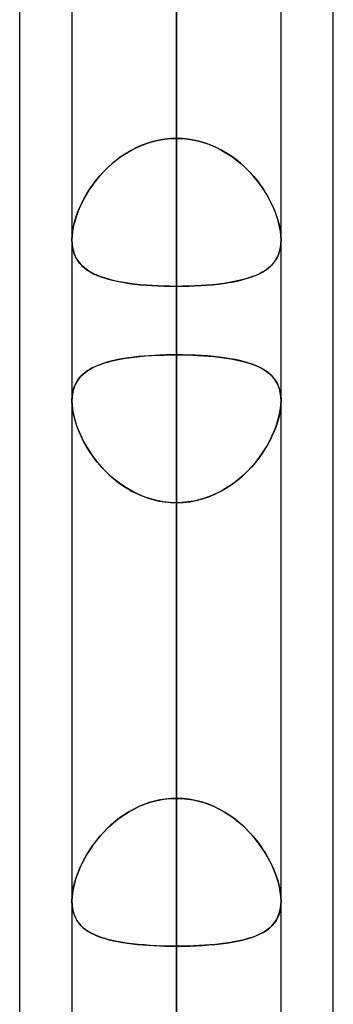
# Model space of a CAD drawing. Header units: millimetres. Extents: x -130 to 54, y -185 to 185.
# Tile 65 of 78: x -64 to -62.09, y 80.64 to 86.62. Entities that reach past the tile are written whole.
import ezdxf

# ---------------------------------------------------------------- set-up
doc = ezdxf.new("R2010")
doc.units = ezdxf.units.MM
doc.layers.add('MAIN-1', color=7, linetype='Continuous')
doc.layers.add('MAIN-2', color=7, linetype='Continuous')

msp = doc.modelspace()

# ---------------------------------------------------------------- linework, layer by layer
at = {"layer": 'MAIN-1'}
for p, q in [((-64, 45.7544), (-64, 87.782)), ((-63.0475, 87.6306), (-63.0475, 0)), ((-63.6825, 87.2445), (-63.6825, 0)), ((-62.4125, 0), (-62.4125, 87.1115)), ((-62.095, 46.1721), (-62.095, 87.1067)), ((-63.6825, 84.3073), (-63.6824, 84.3083)), ((-63.6825, 84.3063), (-63.6825, 84.3073)), ((-63.6825, 84.3053), (-63.6825, 84.3063)), ((-63.6825, 84.3044), (-63.6825, 84.3053)), ((-63.6825, 84.3034), (-63.6825, 84.3044)), ((-63.6825, 84.3024), (-63.6825, 84.3034)), ((-62.4126, 84.3089), (-62.4125, 84.3078)), ((-62.4125, 84.3078), (-62.4125, 84.3067)), ((-62.4125, 84.3067), (-62.4125, 84.3056)), ((-62.4125, 84.3056), (-62.4125, 84.3046)), ((-62.4125, 84.3046), (-62.4125, 84.3035)), ((-62.4125, 84.3035), (-62.4125, 84.3024))]:
    msp.add_line(p, q, dxfattribs=at)
at = {"layer": 'MAIN-2'}
for p, q in [((-63.0475, 85.8974), (-63.0475, 117.729)), ((-63.0475, 116.459), (-63.0475, 84.9989)), ((-63.0475, 78.8888), (-63.0475, 107.823)), ((-63.0475, 106.553), (-63.0475, 77.9902)), ((-63.0475, 71.8794), (-63.0475, 97.917)), ((-63.0475, 96.647), (-63.0475, 70.9807)), ((-63.0475, 92.007), (-63.0475, 85.8974)), ((-63.0475, 85.8974), (-63.0475, 92.007)), ((-63.0475, 84.5831), (-63.0475, 90.6904)), ((-63.0475, 90.6904), (-63.0475, 84.5831)), ((-63.0475, 64.8689), (-63.0475, 88.011)), ((-63.0475, 87.9964), (-63.0475, 81.889)), ((-63.0475, 81.889), (-63.0475, 87.9964)), ((-63.0475, 0), (-63.0475, 87.6306)), ((-63.0475, 86.741), (-63.0475, 63.97)), ((-63.0475, 86.6188), (-63.0475, 0)), ((-63.0475, 0), (-63.0475, 86.6188)), ((-63.0475, 80.5093), (-63.0475, 86.6188)), ((-63.0475, 86.6188), (-63.0475, 80.5093)), ((-63.1546, 85.8869), (-63.1896, 85.8788)), ((-63.1887, 85.879), (-63.1539, 85.887)), ((-63.1193, 85.8927), (-63.1546, 85.8869)), ((-63.1539, 85.887), (-63.1187, 85.8928)), ((-63.0835, 85.8963), (-63.1193, 85.8927)), ((-63.1187, 85.8928), (-63.0832, 85.8963)), ((-63.0475, 85.8974), (-63.0835, 85.8963)), ((-63.0832, 85.8963), (-63.0475, 85.8974)), ((-63.0118, 85.8963), (-63.0475, 85.8974)), ((-63.0475, 85.8974), (-63.0115, 85.8963)), ((-62.9763, 85.8928), (-63.0118, 85.8963)), ((-63.0115, 85.8963), (-62.9757, 85.8927)), ((-62.9411, 85.887), (-62.9763, 85.8928)), ((-62.9757, 85.8927), (-62.9404, 85.8869)), ((-62.9063, 85.879), (-62.9411, 85.887)), ((-62.9404, 85.8869), (-62.9054, 85.8788)), ((-63.3512, 85.8087), (-63.3205, 85.8265)), ((-63.2909, 85.8415), (-63.323, 85.8251)), ((-63.3205, 85.8265), (-63.2888, 85.8425)), ((-63.2579, 85.856), (-63.2909, 85.8415)), ((-63.2888, 85.8425), (-63.2562, 85.8566)), ((-63.224, 85.8684), (-63.2579, 85.856)), ((-63.2562, 85.8566), (-63.2228, 85.8688)), ((-63.1896, 85.8788), (-63.224, 85.8684)), ((-63.2228, 85.8688), (-63.1887, 85.879)), ((-62.8722, 85.8688), (-62.9063, 85.879)), ((-62.9054, 85.8788), (-62.871, 85.8684)), ((-62.8388, 85.8566), (-62.8722, 85.8688)), ((-62.871, 85.8684), (-62.8371, 85.856)), ((-62.8062, 85.8425), (-62.8388, 85.8566)), ((-62.8371, 85.856), (-62.8041, 85.8415)), ((-62.7745, 85.8265), (-62.8062, 85.8425)), ((-62.8041, 85.8415), (-62.772, 85.8251)), ((-62.7439, 85.8087), (-62.7745, 85.8265)), ((-63.4364, 85.7465), (-63.4091, 85.7686)), ((-63.384, 85.7872), (-63.4128, 85.7658)), ((-63.4091, 85.7686), (-63.3807, 85.7894)), ((-63.354, 85.807), (-63.384, 85.7872)), ((-63.3807, 85.7894), (-63.3512, 85.8087)), ((-63.323, 85.8251), (-63.354, 85.807)), ((-62.772, 85.8251), (-62.741, 85.807)), ((-62.7143, 85.7894), (-62.7439, 85.8087)), ((-62.741, 85.807), (-62.711, 85.7872)), ((-62.6859, 85.7686), (-62.7143, 85.7894)), ((-62.711, 85.7872), (-62.6822, 85.7658)), ((-62.6586, 85.7465), (-62.6859, 85.7686)), ((-63.4668, 85.719), (-63.4918, 85.6939)), ((-63.4873, 85.6986), (-63.4625, 85.7231)), ((-63.4404, 85.743), (-63.4668, 85.719)), ((-63.4625, 85.7231), (-63.4364, 85.7465)), ((-63.4128, 85.7658), (-63.4404, 85.743)), ((-62.6822, 85.7658), (-62.6546, 85.743)), ((-62.6325, 85.7231), (-62.6586, 85.7465)), ((-62.6546, 85.743), (-62.6282, 85.719)), ((-62.6077, 85.6986), (-62.6325, 85.7231)), ((-62.6282, 85.719), (-62.6032, 85.6939)), ((-63.5153, 85.6679), (-63.5374, 85.6412)), ((-63.5331, 85.6466), (-63.5109, 85.673)), ((-63.4918, 85.6939), (-63.5153, 85.6679)), ((-63.5109, 85.673), (-63.4873, 85.6986)), ((-62.5841, 85.673), (-62.6077, 85.6986)), ((-62.6032, 85.6939), (-62.5797, 85.6679)), ((-62.5619, 85.6466), (-62.5841, 85.673)), ((-62.5797, 85.6679), (-62.5576, 85.6412)), ((-63.5916, 85.563), (-63.5735, 85.5914)), ((-63.558, 85.6138), (-63.5771, 85.586)), ((-63.5735, 85.5914), (-63.554, 85.6193)), ((-63.5374, 85.6412), (-63.558, 85.6138)), ((-63.554, 85.6193), (-63.5331, 85.6466)), ((-62.541, 85.6193), (-62.5619, 85.6466)), ((-62.5576, 85.6412), (-62.537, 85.6138)), ((-62.5215, 85.5914), (-62.541, 85.6193)), ((-62.537, 85.6138), (-62.5179, 85.586)), ((-62.5034, 85.563), (-62.5215, 85.5914)), ((-63.6106, 85.5296), (-63.6252, 85.5011)), ((-63.6232, 85.5051), (-63.6082, 85.5341)), ((-63.5946, 85.5579), (-63.6106, 85.5296)), ((-63.6082, 85.5341), (-63.5916, 85.563)), ((-63.5771, 85.586), (-63.5946, 85.5579)), ((-62.5179, 85.586), (-62.5004, 85.5579)), ((-62.4868, 85.5341), (-62.5034, 85.563)), ((-62.5004, 85.5579), (-62.4844, 85.5296)), ((-62.4717, 85.5051), (-62.4868, 85.5341)), ((-62.4844, 85.5296), (-62.4698, 85.5011)), ((-63.6382, 85.4725), (-63.6497, 85.4439)), ((-63.6486, 85.4467), (-63.6367, 85.4759)), ((-63.6252, 85.5011), (-63.6382, 85.4725)), ((-63.6367, 85.4759), (-63.6232, 85.5051)), ((-62.4583, 85.4759), (-62.4717, 85.5051)), ((-62.4698, 85.5011), (-62.4568, 85.4725)), ((-62.4464, 85.4467), (-62.4583, 85.4759)), ((-62.4568, 85.4725), (-62.4453, 85.4439)), ((-63.6595, 85.4155), (-63.6677, 85.3874)), ((-63.6672, 85.3892), (-63.6588, 85.4178)), ((-63.6497, 85.4439), (-63.6595, 85.4155)), ((-63.6588, 85.4178), (-63.6486, 85.4467)), ((-62.4362, 85.4178), (-62.4464, 85.4467)), ((-62.4453, 85.4439), (-62.4355, 85.4155)), ((-62.4278, 85.3892), (-62.4362, 85.4178)), ((-62.4355, 85.4155), (-62.4273, 85.3874)), ((-63.6742, 85.3597), (-63.6788, 85.3327)), ((-63.6787, 85.3336), (-63.6739, 85.3611)), ((-63.6677, 85.3874), (-63.6742, 85.3597)), ((-63.6739, 85.3611), (-63.6672, 85.3892)), ((-62.4211, 85.3611), (-62.4278, 85.3892)), ((-62.4273, 85.3874), (-62.4208, 85.3597)), ((-62.4163, 85.3336), (-62.4211, 85.3611)), ((-62.4208, 85.3597), (-62.4162, 85.3327)), ((-63.6825, 85.2822), (-63.6816, 85.3073)), ((-63.6816, 85.3069), (-63.6825, 85.2821)), ((-63.6816, 85.3073), (-63.6787, 85.3336)), ((-63.6788, 85.3327), (-63.6816, 85.3069)), ((-62.4134, 85.3073), (-62.4163, 85.3336)), ((-62.4162, 85.3327), (-62.4134, 85.3069)), ((-62.4125, 85.2822), (-62.4134, 85.3073)), ((-62.4134, 85.3069), (-62.4125, 85.2821)), ((-63.6815, 85.2575), (-63.6825, 85.2822)), ((-63.6825, 85.2821), (-63.6815, 85.2577)), ((-63.6815, 85.2577), (-63.6786, 85.2346)), ((-63.6785, 85.2341), (-63.6815, 85.2575)), ((-63.6786, 85.2346), (-63.6736, 85.2126)), ((-63.6735, 85.212), (-63.6785, 85.2341)), ((-62.4215, 85.212), (-62.4165, 85.2341)), ((-62.4164, 85.2346), (-62.4214, 85.2126)), ((-62.4165, 85.2341), (-62.4135, 85.2575)), ((-62.4135, 85.2577), (-62.4164, 85.2346)), ((-62.4135, 85.2575), (-62.4125, 85.2822)), ((-62.4125, 85.2821), (-62.4135, 85.2577)), ((-63.6736, 85.2126), (-63.6668, 85.1922)), ((-63.6665, 85.1914), (-63.6735, 85.212)), ((-63.6668, 85.1922), (-63.6581, 85.1733)), ((-63.6576, 85.1723), (-63.6665, 85.1914)), ((-63.6581, 85.1733), (-63.6477, 85.1558)), ((-63.647, 85.1548), (-63.6576, 85.1723)), ((-62.448, 85.1548), (-62.4374, 85.1723)), ((-62.4369, 85.1733), (-62.4473, 85.1558)), ((-62.4374, 85.1723), (-62.4285, 85.1914)), ((-62.4282, 85.1922), (-62.4369, 85.1733)), ((-62.4285, 85.1914), (-62.4215, 85.212)), ((-62.4214, 85.2126), (-62.4282, 85.1922)), ((-63.6477, 85.1558), (-63.6356, 85.1396)), ((-63.6347, 85.1385), (-63.647, 85.1548)), ((-63.6356, 85.1396), (-63.6219, 85.1247)), ((-63.6208, 85.1236), (-63.6347, 85.1385)), ((-63.6219, 85.1247), (-63.6066, 85.111)), ((-63.6053, 85.11), (-63.6208, 85.1236)), ((-63.6066, 85.111), (-63.5896, 85.0983)), ((-63.5882, 85.0974), (-63.6053, 85.11)), ((-62.5068, 85.0974), (-62.4897, 85.11)), ((-62.4884, 85.111), (-62.5054, 85.0983)), ((-62.4897, 85.11), (-62.4742, 85.1236)), ((-62.4731, 85.1247), (-62.4884, 85.111)), ((-62.4742, 85.1236), (-62.4603, 85.1385)), ((-62.4594, 85.1396), (-62.4731, 85.1247)), ((-62.4603, 85.1385), (-62.448, 85.1548)), ((-62.4473, 85.1558), (-62.4594, 85.1396)), ((-63.5896, 85.0983), (-63.571, 85.0866)), ((-63.5696, 85.0858), (-63.5882, 85.0974)), ((-63.571, 85.0866), (-63.5508, 85.0758)), ((-63.5494, 85.0751), (-63.5696, 85.0858)), ((-63.5508, 85.0758), (-63.5289, 85.0658)), ((-63.5275, 85.0653), (-63.5494, 85.0751)), ((-63.5289, 85.0658), (-63.5055, 85.0567)), ((-63.5042, 85.0562), (-63.5275, 85.0653)), ((-63.5055, 85.0567), (-63.4806, 85.0484)), ((-63.4792, 85.0479), (-63.5042, 85.0562)), ((-62.6158, 85.0479), (-62.5908, 85.0562)), ((-62.5895, 85.0567), (-62.6144, 85.0484)), ((-62.5908, 85.0562), (-62.5675, 85.0653)), ((-62.5661, 85.0658), (-62.5895, 85.0567)), ((-62.5675, 85.0653), (-62.5456, 85.0751)), ((-62.5442, 85.0758), (-62.5661, 85.0658)), ((-62.5456, 85.0751), (-62.5254, 85.0858)), ((-62.524, 85.0866), (-62.5442, 85.0758)), ((-62.5254, 85.0858), (-62.5068, 85.0974)), ((-62.5054, 85.0983), (-62.524, 85.0866)), ((-63.4806, 85.0484), (-63.4541, 85.0407)), ((-63.4528, 85.0404), (-63.4792, 85.0479)), ((-63.4541, 85.0407), (-63.4262, 85.0338)), ((-63.4248, 85.0335), (-63.4528, 85.0404)), ((-63.4262, 85.0338), (-63.397, 85.0276)), ((-63.3955, 85.0274), (-63.4248, 85.0335)), ((-63.397, 85.0276), (-63.3664, 85.0221)), ((-63.365, 85.0218), (-63.3955, 85.0274)), ((-63.3664, 85.0221), (-63.3347, 85.0172)), ((-63.3332, 85.017), (-63.365, 85.0218)), ((-63.3347, 85.0172), (-63.3017, 85.0129)), ((-63.3003, 85.0127), (-63.3332, 85.017)), ((-63.3017, 85.0129), (-63.2676, 85.0092)), ((-63.2663, 85.009), (-63.3003, 85.0127)), ((-63.2676, 85.0092), (-63.2324, 85.006)), ((-63.2312, 85.0059), (-63.2663, 85.009)), ((-63.2324, 85.006), (-63.1966, 85.0035)), ((-63.1954, 85.0034), (-63.2312, 85.0059)), ((-63.1966, 85.0035), (-63.1601, 85.0015)), ((-63.1591, 85.0014), (-63.1954, 85.0034)), ((-63.1601, 85.0015), (-63.123, 85.0001)), ((-63.1223, 85), (-63.1591, 85.0014)), ((-63.123, 85.0001), (-63.0855, 84.9992)), ((-63.0851, 84.9992), (-63.1223, 85)), ((-63.0855, 84.9992), (-63.0475, 84.9989)), ((-63.0475, 84.9989), (-63.0851, 84.9992)), ((-63.0475, 84.9989), (-63.0099, 84.9992)), ((-63.0095, 84.9992), (-63.0475, 84.9989)), ((-63.0475, 84.9989), (-63.0475, 78.8888)), ((-63.0475, 78.8888), (-63.0475, 84.9989)), ((-63.0099, 84.9992), (-62.9727, 85)), ((-62.972, 85.0001), (-63.0095, 84.9992)), ((-62.9727, 85), (-62.9359, 85.0014)), ((-62.9349, 85.0015), (-62.972, 85.0001)), ((-62.9359, 85.0014), (-62.8996, 85.0034)), ((-62.8984, 85.0035), (-62.9349, 85.0015)), ((-62.8996, 85.0034), (-62.8638, 85.0059)), ((-62.8626, 85.006), (-62.8984, 85.0035)), ((-62.8638, 85.0059), (-62.8287, 85.009)), ((-62.8274, 85.0092), (-62.8626, 85.006)), ((-62.8287, 85.009), (-62.7947, 85.0127)), ((-62.7933, 85.0129), (-62.8274, 85.0092)), ((-62.7947, 85.0127), (-62.7618, 85.017)), ((-62.7603, 85.0172), (-62.7933, 85.0129)), ((-62.7618, 85.017), (-62.73, 85.0218)), ((-62.7285, 85.0221), (-62.7603, 85.0172)), ((-62.73, 85.0218), (-62.6995, 85.0274)), ((-62.698, 85.0276), (-62.7285, 85.0221)), ((-62.6995, 85.0274), (-62.6702, 85.0335)), ((-62.6688, 85.0338), (-62.698, 85.0276)), ((-62.6702, 85.0335), (-62.6422, 85.0404)), ((-62.6409, 85.0407), (-62.6688, 85.0338)), ((-62.6422, 85.0404), (-62.6158, 85.0479)), ((-62.6144, 85.0484), (-62.6409, 85.0407)), ((-63.2771, 84.5723), (-63.3075, 84.5689)), ((-63.3046, 84.5692), (-63.2702, 84.573)), ((-63.2458, 84.5752), (-63.2771, 84.5723)), ((-63.2702, 84.573), (-63.2349, 84.5761)), ((-63.2138, 84.5776), (-63.2458, 84.5752)), ((-63.2349, 84.5761), (-63.1986, 84.5786)), ((-63.1813, 84.5796), (-63.2138, 84.5776)), ((-63.1986, 84.5786), (-63.1615, 84.5806)), ((-63.1484, 84.5812), (-63.1813, 84.5796)), ((-63.1615, 84.5806), (-63.1238, 84.582)), ((-63.115, 84.5822), (-63.1484, 84.5812)), ((-63.1238, 84.582), (-63.0858, 84.5828)), ((-63.0814, 84.5829), (-63.115, 84.5822)), ((-63.0858, 84.5828), (-63.0475, 84.5831)), ((-63.0475, 84.5831), (-63.0814, 84.5829)), ((-63.0475, 81.889), (-63.0475, 84.5831)), ((-63.0475, 84.5831), (-63.0475, 81.889)), ((-63.0475, 84.5831), (-63.0139, 84.5829)), ((-63.0089, 84.5828), (-63.0475, 84.5831)), ((-63.0139, 84.5829), (-62.9806, 84.5823)), ((-62.9706, 84.582), (-63.0089, 84.5828)), ((-62.9806, 84.5823), (-62.9476, 84.5812)), ((-62.9326, 84.5805), (-62.9706, 84.582)), ((-62.9476, 84.5812), (-62.9149, 84.5797)), ((-62.8952, 84.5785), (-62.9326, 84.5805)), ((-62.9149, 84.5797), (-62.8827, 84.5777)), ((-62.8586, 84.576), (-62.8952, 84.5785)), ((-62.8827, 84.5777), (-62.851, 84.5753)), ((-62.823, 84.5728), (-62.8586, 84.576)), ((-62.851, 84.5753), (-62.8199, 84.5725)), ((-62.7884, 84.569), (-62.823, 84.5728)), ((-62.8199, 84.5725), (-62.7897, 84.5692)), ((-63.5553, 84.5056), (-63.5332, 84.5159)), ((-63.5355, 84.5149), (-63.5548, 84.5059)), ((-63.5149, 84.5233), (-63.5355, 84.5149)), ((-63.5332, 84.5159), (-63.5096, 84.5252)), ((-63.493, 84.531), (-63.5149, 84.5233)), ((-63.5096, 84.5252), (-63.4845, 84.5337)), ((-63.4699, 84.5381), (-63.493, 84.531)), ((-63.4845, 84.5337), (-63.4579, 84.5414)), ((-63.4455, 84.5446), (-63.4699, 84.5381)), ((-63.4579, 84.5414), (-63.4299, 84.5483)), ((-63.4199, 84.5505), (-63.4455, 84.5446)), ((-63.4299, 84.5483), (-63.4005, 84.5545)), ((-63.3933, 84.5559), (-63.4199, 84.5505)), ((-63.4005, 84.5545), (-63.3698, 84.5601)), ((-63.3657, 84.5607), (-63.3933, 84.5559)), ((-63.3698, 84.5601), (-63.3379, 84.565)), ((-63.3371, 84.5651), (-63.3657, 84.5607)), ((-63.3379, 84.565), (-63.3046, 84.5692)), ((-63.3075, 84.5689), (-63.3371, 84.5651)), ((-62.7897, 84.5692), (-62.7603, 84.5654)), ((-62.755, 84.5647), (-62.7884, 84.569)), ((-62.7603, 84.5654), (-62.7319, 84.5612)), ((-62.7228, 84.5597), (-62.755, 84.5647)), ((-62.7319, 84.5612), (-62.7044, 84.5564)), ((-62.692, 84.554), (-62.7228, 84.5597)), ((-62.7044, 84.5564), (-62.678, 84.5511)), ((-62.6625, 84.5477), (-62.692, 84.554)), ((-62.678, 84.5511), (-62.6525, 84.5453)), ((-62.6344, 84.5406), (-62.6625, 84.5477)), ((-62.6525, 84.5453), (-62.6282, 84.5389)), ((-62.6077, 84.5328), (-62.6344, 84.5406)), ((-62.6282, 84.5389), (-62.6051, 84.532)), ((-62.5826, 84.5242), (-62.6077, 84.5328)), ((-62.6051, 84.532), (-62.5833, 84.5244)), ((-62.5833, 84.5244), (-62.5626, 84.5163)), ((-62.5589, 84.5147), (-62.5826, 84.5242)), ((-62.5626, 84.5163), (-62.5433, 84.5074)), ((-62.5368, 84.5042), (-62.5589, 84.5147)), ((-63.6413, 84.4375), (-63.6276, 84.4537)), ((-63.619, 84.4622), (-63.6319, 84.449)), ((-63.6276, 84.4537), (-63.6121, 84.4685)), ((-63.6049, 84.4743), (-63.619, 84.4622)), ((-63.6121, 84.4685), (-63.5948, 84.482)), ((-63.5896, 84.4856), (-63.6049, 84.4743)), ((-63.5948, 84.482), (-63.5759, 84.4944)), ((-63.5729, 84.4961), (-63.5896, 84.4856)), ((-63.5759, 84.4944), (-63.5553, 84.5056)), ((-63.5548, 84.5059), (-63.5729, 84.4961)), ((-62.5433, 84.5074), (-62.5252, 84.4979)), ((-62.5163, 84.4927), (-62.5368, 84.5042)), ((-62.5252, 84.4979), (-62.5084, 84.4876)), ((-62.4975, 84.48), (-62.5163, 84.4927)), ((-62.5084, 84.4876), (-62.4929, 84.4766)), ((-62.4804, 84.4662), (-62.4975, 84.48)), ((-62.4929, 84.4766), (-62.4787, 84.4647)), ((-62.465, 84.4511), (-62.4804, 84.4662)), ((-62.4787, 84.4647), (-62.4657, 84.4519)), ((-62.4657, 84.4519), (-62.4541, 84.438)), ((-62.4515, 84.4346), (-62.465, 84.4511)), ((-63.6712, 84.3801), (-63.6632, 84.4008)), ((-63.6622, 84.4029), (-63.6695, 84.3852)), ((-63.6632, 84.4008), (-63.6532, 84.42)), ((-63.6535, 84.4194), (-63.6622, 84.4029)), ((-63.6434, 84.4348), (-63.6535, 84.4194)), ((-63.6532, 84.42), (-63.6413, 84.4375)), ((-63.6319, 84.449), (-63.6434, 84.4348)), ((-62.4541, 84.438), (-62.4437, 84.4231)), ((-62.4398, 84.4166), (-62.4515, 84.4346)), ((-62.4437, 84.4231), (-62.4347, 84.407)), ((-62.4301, 84.397), (-62.4398, 84.4166)), ((-62.4347, 84.407), (-62.4272, 84.3897)), ((-62.4225, 84.3757), (-62.4301, 84.397)), ((-63.6824, 84.3083), (-63.6809, 84.3336)), ((-63.6793, 84.346), (-63.6817, 84.3247)), ((-63.6809, 84.3336), (-63.6771, 84.3577)), ((-63.6752, 84.3662), (-63.6793, 84.346)), ((-63.6771, 84.3577), (-63.6712, 84.3801)), ((-63.6695, 84.3852), (-63.6752, 84.3662)), ((-62.4272, 84.3897), (-62.4212, 84.3712)), ((-62.4169, 84.3528), (-62.4225, 84.3757)), ((-62.4212, 84.3712), (-62.4167, 84.3515)), ((-62.4136, 84.3282), (-62.4169, 84.3528)), ((-62.4167, 84.3515), (-62.4138, 84.3307)), ((-63.6817, 84.3247), (-63.6825, 84.3024)), ((-63.6825, 84.3024), (-63.6817, 84.2787)), ((-63.6814, 84.2746), (-63.6825, 84.3024)), ((-63.6817, 84.2787), (-63.6791, 84.2539)), ((-63.6779, 84.2455), (-63.6814, 84.2746)), ((-62.4171, 84.2455), (-62.4136, 84.2746)), ((-62.4133, 84.2787), (-62.4159, 84.2539)), ((-62.4138, 84.3307), (-62.4126, 84.3089)), ((-62.4125, 84.3024), (-62.4136, 84.3282)), ((-62.4136, 84.2746), (-62.4125, 84.3024)), ((-62.4125, 84.3024), (-62.4133, 84.2787)), ((-63.6791, 84.2539), (-63.6748, 84.2281)), ((-63.6721, 84.2151), (-63.6779, 84.2455)), ((-63.6748, 84.2281), (-63.6688, 84.2016)), ((-63.664, 84.1839), (-63.6721, 84.2151)), ((-62.431, 84.1839), (-62.4229, 84.2151)), ((-62.4202, 84.2281), (-62.4262, 84.2016)), ((-62.4229, 84.2151), (-62.4171, 84.2455)), ((-62.4159, 84.2539), (-62.4202, 84.2281)), ((-63.6688, 84.2016), (-63.6613, 84.1746)), ((-63.6539, 84.1521), (-63.664, 84.1839)), ((-63.6613, 84.1746), (-63.6522, 84.1473)), ((-63.6417, 84.1202), (-63.6539, 84.1521)), ((-62.4533, 84.1202), (-62.4411, 84.1521)), ((-62.4337, 84.1746), (-62.4428, 84.1473)), ((-62.4411, 84.1521), (-62.431, 84.1839)), ((-62.4262, 84.2016), (-62.4337, 84.1746)), ((-63.6522, 84.1473), (-63.6415, 84.1198)), ((-63.6275, 84.0881), (-63.6417, 84.1202)), ((-63.6415, 84.1198), (-63.6294, 84.0922)), ((-63.6294, 84.0922), (-63.6159, 84.0647)), ((-62.4656, 84.0922), (-62.4791, 84.0647)), ((-62.4675, 84.0881), (-62.4533, 84.1202)), ((-62.4535, 84.1198), (-62.4656, 84.0922)), ((-62.4428, 84.1473), (-62.4535, 84.1198)), ((-63.6115, 84.0562), (-63.6275, 84.0881)), ((-63.6159, 84.0647), (-63.6009, 84.0371)), ((-63.5937, 84.0246), (-63.6115, 84.0562)), ((-63.6009, 84.0371), (-63.5845, 84.0097)), ((-62.4941, 84.0371), (-62.5105, 84.0097)), ((-62.5013, 84.0246), (-62.4835, 84.0562)), ((-62.4791, 84.0647), (-62.4941, 84.0371)), ((-62.4835, 84.0562), (-62.4675, 84.0881)), ((-63.574, 83.9933), (-63.5937, 84.0246)), ((-63.5845, 84.0097), (-63.5667, 83.9825)), ((-63.5524, 83.9624), (-63.574, 83.9933)), ((-63.5667, 83.9825), (-63.5474, 83.9556)), ((-62.5283, 83.9825), (-62.5476, 83.9556)), ((-62.5426, 83.9624), (-62.521, 83.9933)), ((-62.5105, 84.0097), (-62.5283, 83.9825)), ((-62.521, 83.9933), (-62.5013, 84.0246)), ((-63.529, 83.9321), (-63.5524, 83.9624)), ((-63.5474, 83.9556), (-63.5267, 83.9293)), ((-63.5037, 83.9026), (-63.529, 83.9321)), ((-63.5267, 83.9293), (-63.5047, 83.9036)), ((-62.5913, 83.9026), (-62.566, 83.9321)), ((-62.5683, 83.9293), (-62.5903, 83.9036)), ((-62.5476, 83.9556), (-62.5683, 83.9293)), ((-62.566, 83.9321), (-62.5426, 83.9624)), ((-63.5047, 83.9036), (-63.4812, 83.8787)), ((-63.4767, 83.8741), (-63.5037, 83.9026)), ((-63.4812, 83.8787), (-63.4565, 83.8547)), ((-63.4479, 83.8468), (-63.4767, 83.8741)), ((-63.4565, 83.8547), (-63.4306, 83.8319)), ((-62.6385, 83.8547), (-62.6644, 83.8319)), ((-62.6471, 83.8468), (-62.6183, 83.8741)), ((-62.6138, 83.8787), (-62.6385, 83.8547)), ((-62.6183, 83.8741), (-62.5913, 83.9026)), ((-62.5903, 83.9036), (-62.6138, 83.8787)), ((-63.4174, 83.821), (-63.4479, 83.8468)), ((-63.4306, 83.8319), (-63.4036, 83.8103)), ((-63.3853, 83.7969), (-63.4174, 83.821)), ((-63.4036, 83.8103), (-63.3754, 83.79)), ((-63.3519, 83.7747), (-63.3853, 83.7969)), ((-62.7431, 83.7747), (-62.7097, 83.7969)), ((-62.6914, 83.8103), (-62.7196, 83.79)), ((-62.7097, 83.7969), (-62.6776, 83.821)), ((-62.6644, 83.8319), (-62.6914, 83.8103)), ((-62.6776, 83.821), (-62.6471, 83.8468)), ((-63.3754, 83.79), (-63.3461, 83.7711)), ((-63.3172, 83.7546), (-63.3519, 83.7747)), ((-63.3461, 83.7711), (-63.3158, 83.7539)), ((-63.2811, 83.7367), (-63.3172, 83.7546)), ((-63.3158, 83.7539), (-63.2845, 83.7383)), ((-63.2845, 83.7383), (-63.2523, 83.7245)), ((-63.2439, 83.7212), (-63.2811, 83.7367)), ((-62.8511, 83.7212), (-62.8139, 83.7367)), ((-62.8105, 83.7383), (-62.8427, 83.7245)), ((-62.8139, 83.7367), (-62.7778, 83.7546)), ((-62.7792, 83.7539), (-62.8105, 83.7383)), ((-62.7489, 83.7711), (-62.7792, 83.7539)), ((-62.7778, 83.7546), (-62.7431, 83.7747)), ((-62.7196, 83.79), (-62.7489, 83.7711)), ((-63.2523, 83.7245), (-63.2195, 83.7126)), ((-63.2057, 83.7083), (-63.2439, 83.7212)), ((-63.2195, 83.7126), (-63.186, 83.7028)), ((-63.1669, 83.6982), (-63.2057, 83.7083)), ((-63.186, 83.7028), (-63.152, 83.6951)), ((-63.1275, 83.6909), (-63.1669, 83.6982)), ((-63.152, 83.6951), (-63.1176, 83.6895)), ((-63.0877, 83.6865), (-63.1275, 83.6909)), ((-63.1176, 83.6895), (-63.0827, 83.6861)), ((-63.0475, 83.685), (-63.0877, 83.6865)), ((-63.0827, 83.6861), (-63.0475, 83.685)), ((-63.0475, 83.685), (-63.0073, 83.6865)), ((-63.0123, 83.6861), (-63.0475, 83.685)), ((-63.0475, 83.685), (-63.0475, 80.9909)), ((-63.0475, 80.9909), (-63.0475, 83.685)), ((-63.0475, 77.5775), (-63.0475, 83.685)), ((-63.0475, 83.685), (-63.0475, 77.5775)), ((-62.9774, 83.6895), (-63.0123, 83.6861)), ((-63.0073, 83.6865), (-62.9675, 83.6909)), ((-62.943, 83.6951), (-62.9774, 83.6895)), ((-62.9675, 83.6909), (-62.9281, 83.6982)), ((-62.909, 83.7028), (-62.943, 83.6951)), ((-62.9281, 83.6982), (-62.8893, 83.7083)), ((-62.8755, 83.7126), (-62.909, 83.7028)), ((-62.8893, 83.7083), (-62.8511, 83.7212)), ((-62.8427, 83.7245), (-62.8755, 83.7126)), ((-63.1484, 81.8795), (-63.1813, 81.8722)), ((-63.1624, 81.8766), (-63.1244, 81.8835)), ((-63.115, 81.8848), (-63.1484, 81.8795)), ((-63.1244, 81.8835), (-63.0861, 81.8876)), ((-63.0814, 81.888), (-63.115, 81.8848)), ((-63.0861, 81.8876), (-63.0475, 81.889)), ((-63.0475, 81.889), (-63.0814, 81.888)), ((-63.0089, 81.8876), (-63.0475, 81.889)), ((-63.0475, 81.889), (-63.0136, 81.888)), ((-63.0136, 81.888), (-62.98, 81.8848)), ((-62.9706, 81.8835), (-63.0089, 81.8876)), ((-62.98, 81.8848), (-62.9466, 81.8795)), ((-62.9326, 81.8766), (-62.9706, 81.8835)), ((-62.9466, 81.8795), (-62.9137, 81.8722)), ((-63.34, 81.8055), (-63.3066, 81.8241)), ((-63.3075, 81.8236), (-63.3371, 81.8072)), ((-63.2771, 81.8385), (-63.3075, 81.8236)), ((-63.3066, 81.8241), (-63.272, 81.8408)), ((-63.2458, 81.8516), (-63.2771, 81.8385)), ((-63.272, 81.8408), (-63.2364, 81.8551)), ((-63.2138, 81.8629), (-63.2458, 81.8516)), ((-63.2364, 81.8551), (-63.1998, 81.8671)), ((-63.1813, 81.8722), (-63.2138, 81.8629)), ((-63.1998, 81.8671), (-63.1624, 81.8766)), ((-62.8952, 81.8671), (-62.9326, 81.8766)), ((-62.9137, 81.8722), (-62.8812, 81.8629)), ((-62.8586, 81.8551), (-62.8952, 81.8671)), ((-62.8812, 81.8629), (-62.8492, 81.8516)), ((-62.823, 81.8408), (-62.8586, 81.8551)), ((-62.8492, 81.8516), (-62.8179, 81.8385)), ((-62.7884, 81.8241), (-62.823, 81.8408)), ((-62.8179, 81.8385), (-62.7875, 81.8236)), ((-62.755, 81.8055), (-62.7884, 81.8241)), ((-62.7875, 81.8236), (-62.7579, 81.8072)), ((-63.4325, 81.7386), (-63.403, 81.7626)), ((-63.3933, 81.7699), (-63.4199, 81.7492)), ((-63.403, 81.7626), (-63.3722, 81.7849)), ((-63.3657, 81.7892), (-63.3933, 81.7699)), ((-63.3722, 81.7849), (-63.34, 81.8055)), ((-63.3371, 81.8072), (-63.3657, 81.7892)), ((-62.7579, 81.8072), (-62.7293, 81.7892)), ((-62.7228, 81.7849), (-62.755, 81.8055)), ((-62.7293, 81.7892), (-62.7017, 81.7699)), ((-62.692, 81.7626), (-62.7228, 81.7849)), ((-62.7017, 81.7699), (-62.6751, 81.7492)), ((-62.6625, 81.7386), (-62.692, 81.7626)), ((-63.4699, 81.7043), (-63.493, 81.6805)), ((-63.4873, 81.6866), (-63.4606, 81.7132)), ((-63.4455, 81.7273), (-63.4699, 81.7043)), ((-63.4606, 81.7132), (-63.4325, 81.7386)), ((-63.4199, 81.7492), (-63.4455, 81.7273)), ((-62.6751, 81.7492), (-62.6495, 81.7273)), ((-62.6344, 81.7132), (-62.6625, 81.7386)), ((-62.6495, 81.7273), (-62.6251, 81.7043)), ((-62.6077, 81.6866), (-62.6344, 81.7132)), ((-62.6251, 81.7043), (-62.602, 81.6805)), ((-63.5361, 81.6299), (-63.5124, 81.6587)), ((-63.5149, 81.6558), (-63.5355, 81.6306)), ((-63.493, 81.6805), (-63.5149, 81.6558)), ((-63.5124, 81.6587), (-63.4873, 81.6866)), ((-62.5826, 81.6587), (-62.6077, 81.6866)), ((-62.602, 81.6805), (-62.5801, 81.6558)), ((-62.5589, 81.6299), (-62.5826, 81.6587)), ((-62.5801, 81.6558), (-62.5595, 81.6306)), ((-63.5787, 81.5696), (-63.5582, 81.6001)), ((-63.5548, 81.6048), (-63.5729, 81.5786)), ((-63.5582, 81.6001), (-63.5361, 81.6299)), ((-63.5355, 81.6306), (-63.5548, 81.6048)), ((-62.5595, 81.6306), (-62.5402, 81.6048)), ((-62.5368, 81.6001), (-62.5589, 81.6299)), ((-62.5402, 81.6048), (-62.5221, 81.5786)), ((-62.5163, 81.5696), (-62.5368, 81.6001)), ((-63.6049, 81.5255), (-63.619, 81.4986)), ((-63.6146, 81.5073), (-63.5975, 81.5387)), ((-63.5896, 81.5521), (-63.6049, 81.5255)), ((-63.5975, 81.5387), (-63.5787, 81.5696)), ((-63.5729, 81.5786), (-63.5896, 81.5521)), ((-62.5221, 81.5786), (-62.5054, 81.5521)), ((-62.4975, 81.5387), (-62.5163, 81.5696)), ((-62.5054, 81.5521), (-62.4901, 81.5255)), ((-62.4804, 81.5073), (-62.4975, 81.5387)), ((-62.4901, 81.5255), (-62.476, 81.4986)), ((-63.6435, 81.4442), (-63.63, 81.4758)), ((-63.6319, 81.4716), (-63.6434, 81.4446)), ((-63.619, 81.4986), (-63.6319, 81.4716)), ((-63.63, 81.4758), (-63.6146, 81.5073)), ((-62.465, 81.4758), (-62.4804, 81.5073)), ((-62.476, 81.4986), (-62.4631, 81.4716)), ((-62.4515, 81.4442), (-62.465, 81.4758)), ((-62.4631, 81.4716), (-62.4516, 81.4446)), ((-63.6649, 81.3817), (-63.6552, 81.4128)), ((-63.6535, 81.4176), (-63.6622, 81.3908)), ((-63.6552, 81.4128), (-63.6435, 81.4442)), ((-63.6434, 81.4446), (-63.6535, 81.4176)), ((-62.4516, 81.4446), (-62.4415, 81.4176)), ((-62.4398, 81.4128), (-62.4515, 81.4442)), ((-62.4415, 81.4176), (-62.4328, 81.3908)), ((-62.4301, 81.3817), (-62.4398, 81.4128)), ((-63.6781, 81.3212), (-63.6725, 81.3511)), ((-63.6695, 81.3643), (-63.6752, 81.3383)), ((-63.6725, 81.3511), (-63.6649, 81.3817)), ((-63.6622, 81.3908), (-63.6695, 81.3643)), ((-62.4328, 81.3908), (-62.4255, 81.3643)), ((-62.4225, 81.3511), (-62.4301, 81.3817)), ((-62.4255, 81.3643), (-62.4198, 81.3383)), ((-62.4169, 81.3212), (-62.4225, 81.3511)), ((-63.6825, 81.2653), (-63.6814, 81.2926)), ((-63.6817, 81.2887), (-63.6825, 81.2654)), ((-63.6793, 81.313), (-63.6817, 81.2887)), ((-63.6814, 81.2926), (-63.6781, 81.3212)), ((-63.6752, 81.3383), (-63.6793, 81.313)), ((-62.4198, 81.3383), (-62.4157, 81.313)), ((-62.4136, 81.2926), (-62.4169, 81.3212)), ((-62.4157, 81.313), (-62.4133, 81.2887)), ((-62.4125, 81.2653), (-62.4136, 81.2926)), ((-62.4133, 81.2887), (-62.4125, 81.2654)), ((-63.6825, 81.2654), (-63.6817, 81.2427)), ((-63.6814, 81.239), (-63.6825, 81.2653)), ((-63.6817, 81.2427), (-63.6791, 81.2212)), ((-63.6779, 81.2143), (-63.6814, 81.239)), ((-63.6791, 81.2212), (-63.6748, 81.2007)), ((-62.4159, 81.2212), (-62.4202, 81.2007)), ((-62.4171, 81.2143), (-62.4136, 81.239)), ((-62.4133, 81.2427), (-62.4159, 81.2212)), ((-62.4136, 81.239), (-62.4125, 81.2653)), ((-62.4125, 81.2654), (-62.4133, 81.2427)), ((-63.6721, 81.191), (-63.6779, 81.2143)), ((-63.6748, 81.2007), (-63.6688, 81.1815)), ((-63.664, 81.1696), (-63.6721, 81.191)), ((-63.6688, 81.1815), (-63.6613, 81.1636)), ((-63.6539, 81.1499), (-63.664, 81.1696)), ((-63.6613, 81.1636), (-63.6522, 81.147)), ((-62.4337, 81.1636), (-62.4428, 81.147)), ((-62.4411, 81.1499), (-62.431, 81.1696)), ((-62.4262, 81.1815), (-62.4337, 81.1636)), ((-62.431, 81.1696), (-62.4229, 81.191)), ((-62.4202, 81.2007), (-62.4262, 81.1815)), ((-62.4229, 81.191), (-62.4171, 81.2143)), ((-63.6417, 81.1319), (-63.6539, 81.1499)), ((-63.6522, 81.147), (-63.6415, 81.1317)), ((-63.6275, 81.1155), (-63.6417, 81.1319)), ((-63.6415, 81.1317), (-63.6294, 81.1175)), ((-63.6294, 81.1175), (-63.6159, 81.1044)), ((-63.6115, 81.1006), (-63.6275, 81.1155)), ((-63.6159, 81.1044), (-63.6009, 81.0923)), ((-62.4791, 81.1044), (-62.4941, 81.0923)), ((-62.4835, 81.1006), (-62.4675, 81.1155)), ((-62.4656, 81.1175), (-62.4791, 81.1044)), ((-62.4675, 81.1155), (-62.4533, 81.1319)), ((-62.4535, 81.1317), (-62.4656, 81.1175)), ((-62.4428, 81.147), (-62.4535, 81.1317)), ((-62.4533, 81.1319), (-62.4411, 81.1499)), ((-63.5937, 81.0871), (-63.6115, 81.1006)), ((-63.6009, 81.0923), (-63.5845, 81.0811)), ((-63.574, 81.0747), (-63.5937, 81.0871)), ((-63.5845, 81.0811), (-63.5667, 81.0707)), ((-63.5524, 81.0635), (-63.574, 81.0747)), ((-63.5667, 81.0707), (-63.5474, 81.0611)), ((-63.529, 81.0532), (-63.5524, 81.0635)), ((-63.5474, 81.0611), (-63.5267, 81.0523)), ((-63.5037, 81.0439), (-63.529, 81.0532)), ((-63.5267, 81.0523), (-63.5047, 81.0443)), ((-63.5047, 81.0443), (-63.4812, 81.0369)), ((-63.4767, 81.0355), (-63.5037, 81.0439)), ((-62.6183, 81.0355), (-62.5913, 81.0439)), ((-62.5903, 81.0443), (-62.6138, 81.0369)), ((-62.5913, 81.0439), (-62.566, 81.0532)), ((-62.5683, 81.0523), (-62.5903, 81.0443)), ((-62.5476, 81.0611), (-62.5683, 81.0523)), ((-62.566, 81.0532), (-62.5426, 81.0635)), ((-62.5283, 81.0707), (-62.5476, 81.0611)), ((-62.5426, 81.0635), (-62.521, 81.0747)), ((-62.5105, 81.0811), (-62.5283, 81.0707)), ((-62.521, 81.0747), (-62.5013, 81.0871)), ((-62.4941, 81.0923), (-62.5105, 81.0811)), ((-62.5013, 81.0871), (-62.4835, 81.1006)), ((-63.4812, 81.0369), (-63.4565, 81.0301)), ((-63.4479, 81.028), (-63.4767, 81.0355)), ((-63.4565, 81.0301), (-63.4306, 81.024)), ((-63.4174, 81.0212), (-63.4479, 81.028)), ((-63.4306, 81.024), (-63.4036, 81.0185)), ((-63.3853, 81.0152), (-63.4174, 81.0212)), ((-63.4036, 81.0185), (-63.3754, 81.0135)), ((-63.3519, 81.0099), (-63.3853, 81.0152)), ((-63.3754, 81.0135), (-63.3461, 81.0091)), ((-63.3172, 81.0054), (-63.3519, 81.0099)), ((-63.3461, 81.0091), (-63.3158, 81.0052)), ((-63.2811, 81.0015), (-63.3172, 81.0054)), ((-63.3158, 81.0052), (-63.2845, 81.0018)), ((-63.2845, 81.0018), (-63.2523, 80.9989)), ((-63.2439, 80.9982), (-63.2811, 81.0015)), ((-63.2523, 80.9989), (-63.2195, 80.9964)), ((-63.2057, 80.9955), (-63.2439, 80.9982)), ((-63.2195, 80.9964), (-63.186, 80.9944)), ((-63.1669, 80.9935), (-63.2057, 80.9955)), ((-63.186, 80.9944), (-63.152, 80.9929)), ((-63.1275, 80.992), (-63.1669, 80.9935)), ((-63.152, 80.9929), (-63.1176, 80.9918)), ((-63.0877, 80.9912), (-63.1275, 80.992)), ((-63.1176, 80.9918), (-63.0827, 80.9911)), ((-63.0475, 80.9909), (-63.0877, 80.9912)), ((-63.0827, 80.9911), (-63.0475, 80.9909)), ((-63.0475, 80.9909), (-63.0073, 80.9912)), ((-63.0123, 80.9911), (-63.0475, 80.9909)), ((-63.0475, 80.9909), (-63.0475, 74.8834)), ((-63.0475, 74.8834), (-63.0475, 80.9909)), ((-62.9774, 80.9918), (-63.0123, 80.9911)), ((-63.0073, 80.9912), (-62.9675, 80.992)), ((-62.943, 80.9929), (-62.9774, 80.9918)), ((-62.9675, 80.992), (-62.9281, 80.9935)), ((-62.909, 80.9944), (-62.943, 80.9929)), ((-62.9281, 80.9935), (-62.8893, 80.9955)), ((-62.8755, 80.9964), (-62.909, 80.9944)), ((-62.8893, 80.9955), (-62.8511, 80.9982)), ((-62.8427, 80.9989), (-62.8755, 80.9964)), ((-62.8511, 80.9982), (-62.8139, 81.0015)), ((-62.8105, 81.0018), (-62.8427, 80.9989)), ((-62.8139, 81.0015), (-62.7778, 81.0054)), ((-62.7792, 81.0052), (-62.8105, 81.0018)), ((-62.7489, 81.0091), (-62.7792, 81.0052)), ((-62.7778, 81.0054), (-62.7431, 81.0099)), ((-62.7196, 81.0135), (-62.7489, 81.0091)), ((-62.7431, 81.0099), (-62.7097, 81.0152)), ((-62.6914, 81.0185), (-62.7196, 81.0135)), ((-62.7097, 81.0152), (-62.6776, 81.0212)), ((-62.6644, 81.024), (-62.6914, 81.0185)), ((-62.6776, 81.0212), (-62.6471, 81.028)), ((-62.6385, 81.0301), (-62.6644, 81.024)), ((-62.6471, 81.028), (-62.6183, 81.0355)), ((-62.6138, 81.0369), (-62.6385, 81.0301))]:
    msp.add_line(p, q, dxfattribs=at)

doc.saveas('drawing.dxf')
